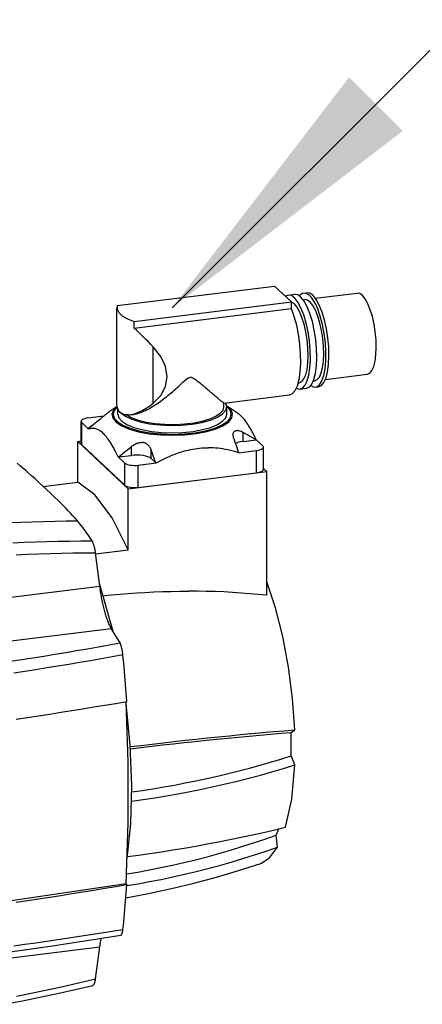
# Model space of a CAD drawing. Extents: x 0 to 1588, y 0 to 1123.
# Tile 13 of 24: x 999 to 1017, y 244 to 287. Entities that reach past the tile are written whole.
import ezdxf

# ---------------------------------------------------------------- set-up
doc = ezdxf.new("R2010")
doc.units = 0
doc.header["$LTSCALE"] = 18.9
doc.header["$MEASUREMENT"] = 0
doc.layers.add('11000_LEFT', color=7, linetype='CONTINUOUS')
doc.layers.add('11100_LEFT_DIM', color=7, linetype='CONTINUOUS')

msp = doc.modelspace()

# ---------------------------------------------------------------- linework, layer by layer
at = {"layer": '11000_LEFT', "color": 7, "linetype": 'CONTINUOUS', "lineweight": 25}
for p, q in [((1003.629145, 274.55507), (1010.589382, 275.421805)), ((1011.338437, 274.717957), (1010.589382, 275.421805)), ((1011.197613, 275.022667), (1011.482245, 275.058112)), ((1011.887302, 275.108552), (1012.018669, 275.124912)), ((1012.391484, 274.882534), (1014.243562, 275.113167)), ((1004.3782, 273.851221), (1011.338437, 274.717957)), ((1011.338455, 274.423768), (1011.338437, 274.717957)), ((1011.855059, 274.815736), (1011.922705, 274.824158)), ((1003.613221, 270.261296), (1003.612968, 274.458995)), ((1004.378218, 273.557032), (1011.338455, 274.423768)), ((1004.378218, 273.557032), (1004.3782, 273.851221)), ((1004.474484, 273.465249), (1004.378218, 273.557032)), ((1004.575141, 273.368821), (1004.474484, 273.465249)), ((1004.679564, 273.268183), (1004.575141, 273.368821)), ((1004.786784, 273.164083), (1004.679564, 273.268183)), ((1004.895778, 273.05728), (1004.786784, 273.164083)), ((1005.00548, 272.948547), (1004.895778, 273.05728)), ((1005.11484, 272.838607), (1005.00548, 272.948547)), ((1005.222733, 272.728204), (1005.11484, 272.838607)), ((1005.222878, 270.238528), (1005.222733, 272.728204)), ((1012.838916, 271.28948), (1014.690877, 271.520099)), ((1006.37944, 271.022674), (1006.436766, 271.075872)), ((1006.436766, 271.075872), (1006.49253, 271.127678)), ((1006.49253, 271.127678), (1006.546848, 271.177782)), ((1006.546848, 271.177782), (1006.600294, 271.22615)), ((1006.600294, 271.22615), (1006.653659, 271.27244)), ((1006.653659, 271.27244), (1006.70808, 271.315732)), ((1006.70808, 271.315732), (1006.767656, 271.354544)), ((1006.767656, 271.354544), (1006.842523, 271.380431)), ((1006.914837, 271.373556), (1006.842523, 271.380431)), ((1006.971224, 271.350267), (1006.914837, 271.373556)), ((1007.021674, 271.321199), (1006.971224, 271.350267)), ((1007.070153, 271.288833), (1007.021674, 271.321199)), ((1007.117819, 271.254327), (1007.070153, 271.288833)), ((1007.165325, 271.218227), (1007.117819, 271.254327)), ((1007.213147, 271.180706), (1007.165325, 271.218227)), ((1007.261406, 271.14203), (1007.213147, 271.180706)), ((1007.309954, 271.10251), (1007.261406, 271.14203)), ((1007.358707, 271.062367), (1007.309954, 271.10251)), ((1007.407578, 271.021812), (1007.358707, 271.062367)), ((1011.637582, 271.139883), (1011.680335, 271.145207)), ((1012.302491, 271.222682), (1012.37002, 271.231092)), ((1005.871945, 270.577403), (1005.939659, 270.633269)), ((1005.939659, 270.633269), (1006.006256, 270.689377)), ((1006.006256, 270.689377), (1006.071627, 270.745554)), ((1006.071627, 270.745554), (1006.135822, 270.801729)), ((1006.135822, 270.801729), (1006.198779, 270.857728)), ((1006.198779, 270.857728), (1006.260413, 270.913358)), ((1006.260413, 270.913358), (1006.320646, 270.96842)), ((1006.320646, 270.96842), (1006.37944, 271.022674)), ((1007.456456, 270.981013), (1007.407578, 271.021812)), ((1007.505217, 270.940126), (1007.456456, 270.981013)), ((1007.553743, 270.899304), (1007.505217, 270.940126)), ((1007.601992, 270.858628), (1007.553743, 270.899304)), ((1007.649867, 270.818204), (1007.601992, 270.858628)), ((1007.69722, 270.778176), (1007.649867, 270.818204)), ((1007.743904, 270.738689), (1007.69722, 270.778176)), ((1007.789764, 270.699888), (1007.743904, 270.738689)), ((1007.834653, 270.661921), (1007.789764, 270.699888)), ((1007.878426, 270.62493), (1007.834653, 270.661921)), ((1007.920932, 270.58905), (1007.878426, 270.62493)), ((1008.348391, 270.241911), (1011.247571, 270.602936)), ((1011.715738, 270.860813), (1012.00037, 270.896257)), ((1012.405427, 270.946698), (1012.536795, 270.963057)), ((1003.616026, 270.183775), (1003.613228, 270.263511)), ((1003.624889, 270.108479), (1003.616026, 270.183775)), ((1005.067114, 270.122738), (1005.145458, 270.17938)), ((1005.145458, 270.17938), (1005.222878, 270.23853)), ((1005.235631, 270.116836), (1005.306989, 270.162166)), ((1005.306989, 270.162166), (1005.378529, 270.209323)), ((1005.378529, 270.209323), (1005.4501, 270.258159)), ((1005.4501, 270.258159), (1005.52155, 270.308519)), ((1005.52155, 270.308519), (1005.592738, 270.360255)), ((1005.592738, 270.360255), (1005.663513, 270.413206)), ((1005.663513, 270.413206), (1005.733733, 270.467177)), ((1005.733733, 270.467177), (1005.803257, 270.521973)), ((1005.803257, 270.521973), (1005.871945, 270.577403)), ((1007.962053, 270.55439), (1007.920932, 270.58905)), ((1008.001666, 270.521057), (1007.962053, 270.55439)), ((1008.039658, 270.489159), (1008.001666, 270.521057)), ((1008.075907, 270.458803), (1008.039658, 270.489159)), ((1008.110298, 270.430097), (1008.075907, 270.458803)), ((1008.142725, 270.403129), (1008.110298, 270.430097)), ((1008.173468, 270.377682), (1008.142725, 270.403129)), ((1008.202465, 270.353815), (1008.173468, 270.377682)), ((1008.229474, 270.33174), (1008.202465, 270.353815)), ((1008.254255, 270.311665), (1008.229474, 270.33174)), ((1008.276564, 270.293802), (1008.254255, 270.311665)), ((1008.296186, 270.278342), (1008.276564, 270.293802)), ((1008.312945, 270.265431), (1008.296186, 270.278342)), ((1008.326693, 270.2552), (1008.312945, 270.265431)), ((1008.33727, 270.247786), (1008.326693, 270.2552)), ((1008.344527, 270.243319), (1008.33727, 270.247786)), ((1008.348316, 270.24192), (1008.344527, 270.243319)), ((1008.348935, 270.080309), (1008.348928, 270.241977)), ((1003.075822, 269.705376), (1003.106995, 269.73027)), ((1003.106995, 269.73027), (1003.137453, 269.754562)), ((1003.137453, 269.754562), (1003.166851, 269.777934)), ((1003.166851, 269.777934), (1003.194863, 269.800082)), ((1003.194863, 269.800082), (1003.221208, 269.820757)), ((1003.221208, 269.820757), (1003.245608, 269.839705)), ((1003.245608, 269.839705), (1003.267818, 269.85671)), ((1003.267818, 269.85671), (1003.28767, 269.871642)), ((1003.28767, 269.871642), (1003.305088, 269.884436)), ((1003.305088, 269.884436), (1003.320358, 269.895301)), ((1003.320447, 269.895365), (1003.62501, 270.107775)), ((1003.640077, 270.038627), (1003.624889, 270.108479)), ((1003.661555, 269.974959), (1003.640077, 270.038627)), ((1003.648201, 269.751605), (1003.648187, 270.012062)), ((1003.689147, 269.91816), (1003.661555, 269.974959)), ((1003.722442, 269.868688), (1003.689147, 269.91816)), ((1003.760758, 269.826734), (1003.722442, 269.868688)), ((1003.804203, 269.791746), (1003.760758, 269.826734)), ((1003.853988, 269.762794), (1003.804203, 269.791746)), ((1003.909856, 269.740564), (1003.853988, 269.762794)), ((1003.971334, 269.725447), (1003.909856, 269.740564)), ((1004.037753, 269.717564), (1003.971334, 269.725447)), ((1004.108415, 269.716909), (1004.182414, 269.723143)), ((1004.180217, 269.722861), (1004.337976, 269.742506)), ((1004.182414, 269.723143), (1004.249662, 269.734021)), ((1004.249662, 269.734021), (1004.317995, 269.749485)), ((1004.317995, 269.749485), (1004.386601, 269.76895)), ((1004.339984, 269.742776), (1004.40218, 269.752489)), ((1004.386601, 269.76895), (1004.455609, 269.792153)), ((1004.40218, 269.752489), (1004.466463, 269.766145)), ((1004.455609, 269.792153), (1004.526985, 269.819639)), ((1004.466463, 269.766145), (1004.532588, 269.783562)), ((1004.526985, 269.819639), (1004.600533, 269.851363)), ((1004.532588, 269.783562), (1004.600277, 269.804542)), ((1004.600277, 269.804542), (1004.669257, 269.828887)), ((1004.600533, 269.851363), (1004.675912, 269.887241)), ((1004.669257, 269.828887), (1004.73925, 269.856394)), ((1004.675912, 269.887241), (1004.752763, 269.927149)), ((1004.73925, 269.856394), (1004.809971, 269.886845)), ((1004.752763, 269.927149), (1004.830702, 269.970877)), ((1004.809971, 269.886845), (1004.881116, 269.919953)), ((1004.830702, 269.970877), (1004.909334, 270.018207)), ((1004.881116, 269.919953), (1004.952382, 269.955426)), ((1004.909334, 270.018207), (1004.988265, 270.068911)), ((1004.952382, 269.955426), (1005.023459, 269.992961)), ((1004.988265, 270.068911), (1005.067114, 270.122738)), ((1005.023459, 269.992961), (1005.094042, 270.032263)), ((1005.094042, 270.032263), (1005.1646, 270.073486)), ((1005.1646, 270.073486), (1005.235631, 270.116836)), ((1008.994688, 269.759263), (1008.467419, 270.126903)), ((1008.47128, 269.751893), (1008.471262, 270.080318)), ((1009.03204, 269.73182), (1008.995211, 269.758901)), ((1009.068741, 269.702105), (1009.03204, 269.73182)), ((1002.025161, 268.448681), (1002.025101, 269.43395)), ((1002.053259, 268.394179), (1002.053202, 269.379447)), ((1002.341329, 269.108711), (1002.053202, 269.379447)), ((1002.331726, 269.583734), (1003.032814, 269.671037)), ((1002.545363, 269.280338), (1002.641679, 269.358851)), ((1002.641679, 269.358851), (1002.735521, 269.434656)), ((1002.735521, 269.434656), (1002.827013, 269.507857)), ((1002.827013, 269.507857), (1002.916282, 269.578563)), ((1002.916278, 269.578563), (1002.949232, 269.604585)), ((1002.949232, 269.604585), (1002.981458, 269.630141)), ((1002.981458, 269.630141), (1003.012872, 269.655138)), ((1003.012872, 269.655138), (1003.044315, 269.680215)), ((1003.044315, 269.680215), (1003.075822, 269.705376)), ((1004.108415, 269.716909), (1004.037753, 269.717564)), ((1009.105364, 269.669715), (1009.068741, 269.702105)), ((1009.141973, 269.634599), (1009.105364, 269.669715)), ((1009.178628, 269.5967), (1009.141973, 269.634599)), ((1009.21539, 269.555949), (1009.178628, 269.5967)), ((1009.252318, 269.512271), (1009.21539, 269.555949)), ((1009.289471, 269.465579), (1009.252318, 269.512271)), ((1009.326915, 269.415773), (1009.289471, 269.465579)), ((1009.364711, 269.362746), (1009.326915, 269.415773)), ((1009.402927, 269.306376), (1009.364711, 269.362746)), ((1009.441634, 269.246528), (1009.402927, 269.306376)), ((1002.344735, 269.11471), (1002.341328, 269.108711)), ((1002.341329, 269.108711), (1002.386221, 269.117491)), ((1002.344735, 269.11471), (1002.446427, 269.198999)), ((1002.386221, 269.117491), (1002.429962, 269.123406)), ((1002.429962, 269.123406), (1002.472654, 269.12654)), ((1002.446427, 269.198999), (1002.545363, 269.280338)), ((1002.472654, 269.12654), (1002.514393, 269.126965)), ((1002.555268, 269.124741), (1002.514393, 269.126965)), ((1002.595365, 269.11992), (1002.555268, 269.124741)), ((1002.634761, 269.112542), (1002.595365, 269.11992)), ((1002.673535, 269.102638), (1002.634761, 269.112542)), ((1002.711757, 269.09023), (1002.673535, 269.102638)), ((1002.749493, 269.075335), (1002.711757, 269.09023)), ((1002.786817, 269.057957), (1002.749493, 269.075335)), ((1002.823784, 269.038094), (1002.786817, 269.057957)), ((1002.860461, 269.015735), (1002.823784, 269.038094)), ((1002.896906, 268.990866), (1002.860461, 269.015735)), ((1002.933177, 268.963458), (1002.896906, 268.990866)), ((1002.969334, 268.933478), (1002.933177, 268.963458)), ((1003.005434, 268.900887), (1002.969334, 268.933478)), ((1003.041535, 268.865634), (1003.005434, 268.900887)), ((1003.077696, 268.827662), (1003.041535, 268.865634)), ((1008.758664, 268.838611), (1008.759627, 268.867005)), ((1008.759627, 268.867005), (1008.763005, 268.893837)), ((1008.763005, 268.893837), (1008.768885, 268.918765)), ((1008.768885, 268.918765), (1008.777272, 268.941506)), ((1008.777272, 268.941506), (1008.788134, 268.961778)), ((1008.788134, 268.961778), (1008.80138, 268.979377)), ((1008.80138, 268.979377), (1008.816807, 268.994197)), ((1008.816807, 268.994197), (1008.834366, 269.00624)), ((1008.834366, 269.00624), (1008.854326, 269.015694)), ((1008.854326, 269.015694), (1008.876571, 269.022426)), ((1008.876571, 269.022426), (1008.900943, 269.026315)), ((1008.900943, 269.026315), (1008.927191, 269.027396)), ((1008.955047, 269.025734), (1008.927191, 269.027396)), ((1008.984236, 269.02145), (1008.955047, 269.025734)), ((1009.014445, 269.014761), (1008.984236, 269.02145)), ((1009.045323, 269.005895), (1009.014445, 269.014761)), ((1009.076513, 268.995144), (1009.045323, 269.005895)), ((1009.107626, 268.98285), (1009.076513, 268.995144)), ((1009.138734, 268.969148), (1009.107626, 268.98285)), ((1009.170643, 268.953775), (1009.138734, 268.969148)), ((1009.203263, 268.936804), (1009.170643, 268.953775)), ((1009.203284, 268.54413), (1009.203263, 268.936807)), ((1009.292536, 268.888336), (1009.203263, 268.936807)), ((1009.384034, 268.837921), (1009.292536, 268.888336)), ((1009.480902, 269.183057), (1009.441634, 269.246528)), ((1009.520799, 269.115796), (1009.480902, 269.183057)), ((1009.561415, 269.044572), (1009.520799, 269.115796)), ((1009.602823, 268.96918), (1009.561415, 269.044572)), ((1009.645117, 268.889409), (1009.602823, 268.96918)), ((1009.688384, 268.805018), (1009.645117, 268.889409)), ((1001.878954, 268.546315), (1002.025154, 268.56452)), ((1001.879064, 266.743627), (1001.878954, 268.546315)), ((1004.110189, 266.449743), (1001.878954, 268.546315)), ((1003.113966, 268.786902), (1003.077696, 268.827662)), ((1003.150412, 268.743283), (1003.113966, 268.786902)), ((1003.187092, 268.696714), (1003.150412, 268.743283)), ((1003.224059, 268.647102), (1003.187092, 268.696714)), ((1003.261383, 268.594341), (1003.224059, 268.647102)), ((1003.299122, 268.538314), (1003.261383, 268.594341)), ((1003.337348, 268.478889), (1003.299122, 268.538314)), ((1003.376126, 268.415923), (1003.337348, 268.478889)), ((1003.415526, 268.349258), (1003.376126, 268.415923)), ((1004.388631, 268.410014), (1004.424863, 268.429005)), ((1004.424863, 268.429005), (1004.462375, 268.446354)), ((1004.462375, 268.446354), (1004.500879, 268.461712)), ((1004.500879, 268.461712), (1004.540061, 268.474754)), ((1004.540061, 268.474754), (1004.579614, 268.485223)), ((1004.579614, 268.485223), (1004.619245, 268.492905)), ((1004.619245, 268.492905), (1004.658609, 268.497668)), ((1004.658609, 268.497668), (1004.697358, 268.499381)), ((1004.735158, 268.498068), (1004.697358, 268.499381)), ((1004.771674, 268.493809), (1004.735158, 268.498068)), ((1004.807191, 268.486583), (1004.771674, 268.493809)), ((1004.841987, 268.476324), (1004.807191, 268.486583)), ((1004.875694, 268.463055), (1004.841987, 268.476324)), ((1004.907998, 268.44687), (1004.875694, 268.463055)), ((1004.938641, 268.427981), (1004.907998, 268.44687)), ((1004.967396, 268.406622), (1004.938641, 268.427981)), ((1008.760139, 268.807102), (1008.758664, 268.838611)), ((1008.764007, 268.774738), (1008.760139, 268.807102)), ((1008.769973, 268.742045), (1008.764007, 268.774738)), ((1008.777802, 268.709237), (1008.769973, 268.742045)), ((1008.787621, 268.6754), (1008.777802, 268.709237)), ((1008.799404, 268.640594), (1008.787621, 268.6754)), ((1008.831895, 268.550476), (1008.7994, 268.640594)), ((1008.865198, 268.457378), (1008.831895, 268.550476)), ((1008.899357, 268.361166), (1008.865198, 268.457378)), ((1009.203284, 268.54413), (1009.774852, 268.615307)), ((1009.477883, 268.785489), (1009.384034, 268.837921)), ((1009.57421, 268.730965), (1009.477883, 268.785489)), ((1009.67315, 268.674268), (1009.57421, 268.730965)), ((1009.774852, 268.615307), (1009.67315, 268.674268)), ((1009.732729, 268.715747), (1009.688384, 268.805018)), ((1009.778262, 268.621304), (1009.732729, 268.715747)), ((1009.774854, 268.615307), (1009.77826, 268.621305)), ((1010.066386, 268.350568), (1009.778262, 268.621304)), ((1003.957777, 266.604606), (1002.053259, 268.394179)), ((1003.455625, 268.278723), (1003.415526, 268.349258)), ((1003.496504, 268.204126), (1003.455625, 268.278723)), ((1003.53825, 268.125256), (1003.496504, 268.204126)), ((1003.580946, 268.041886), (1003.53825, 268.125256)), ((1003.624694, 267.953765), (1003.580946, 268.041886)), ((1003.784816, 267.940768), (1003.883554, 268.021948)), ((1003.883554, 268.021948), (1003.97982, 268.100422)), ((1003.97982, 268.100422), (1004.07374, 268.176295)), ((1004.07374, 268.176295), (1004.165438, 268.249664)), ((1004.165438, 268.249664), (1004.25502, 268.32062)), ((1004.255045, 267.927943), (1004.25502, 268.32062)), ((1004.255024, 268.320616), (1004.287526, 268.345253)), ((1004.287526, 268.345253), (1004.320537, 268.368343)), ((1004.320537, 268.368343), (1004.353953, 268.389783)), ((1004.353953, 268.389783), (1004.388631, 268.410014)), ((1004.994114, 268.383072), (1004.967396, 268.406622)), ((1005.018666, 268.357664), (1004.994114, 268.383072)), ((1005.040965, 268.330778), (1005.018666, 268.357664)), ((1005.060971, 268.30282), (1005.040965, 268.330778)), ((1005.078683, 268.274236), (1005.060971, 268.30282)), ((1005.094376, 268.244965), (1005.078683, 268.274236)), ((1005.108515, 268.21436), (1005.094376, 268.244965)), ((1005.121059, 268.182542), (1005.108515, 268.21436)), ((1005.121087, 267.789866), (1005.121062, 268.182544)), ((1005.153671, 268.092104), (1005.121062, 268.182544)), ((1005.187052, 267.998796), (1005.153671, 268.092104)), ((1005.221239, 267.902499), (1005.187052, 267.998796)), ((1006.152919, 267.973209), (1006.259456, 268.013005)), ((1006.259456, 268.013005), (1006.36448, 268.049592)), ((1006.36448, 268.049592), (1006.468169, 268.08307)), ((1006.468169, 268.08307), (1006.570714, 268.113532)), ((1006.570714, 268.113532), (1006.672289, 268.141055)), ((1006.672289, 268.141055), (1006.773063, 268.165709)), ((1006.773063, 268.165709), (1006.873201, 268.187555)), ((1006.873201, 268.187555), (1006.972863, 268.206641)), ((1006.972863, 268.206641), (1007.072212, 268.22301)), ((1007.072212, 268.22301), (1007.171401, 268.236692)), ((1007.171401, 268.236692), (1007.270593, 268.247714)), ((1007.270593, 268.247714), (1007.369942, 268.256088)), ((1007.369942, 268.256088), (1007.469604, 268.261823)), ((1007.469604, 268.261823), (1007.569742, 268.264918)), ((1007.569742, 268.264918), (1007.670516, 268.26536)), ((1007.772094, 268.263135), (1007.670516, 268.26536)), ((1007.874639, 268.258214), (1007.772094, 268.263135)), ((1007.978336, 268.250562), (1007.874639, 268.258214)), ((1008.083359, 268.24013), (1007.978336, 268.250562)), ((1008.1899, 268.226866), (1008.083359, 268.24013)), ((1008.298155, 268.210703), (1008.1899, 268.226866)), ((1008.40833, 268.191565), (1008.298155, 268.210703)), ((1008.520648, 268.169364), (1008.40833, 268.191565)), ((1008.635342, 268.143999), (1008.520648, 268.169364)), ((1008.752652, 268.115356), (1008.635342, 268.143999)), ((1008.872845, 268.083305), (1008.752652, 268.115356)), ((1008.996203, 268.047699), (1008.872845, 268.083305)), ((1008.934419, 268.261707), (1008.899357, 268.361166)), ((1008.970431, 268.158853), (1008.934419, 268.261707)), ((1009.007448, 268.052449), (1008.970431, 268.158853)), ((1008.996202, 268.047699), (1009.007449, 268.052448)), ((1008.996203, 268.047699), (1009.787865, 268.146283)), ((1009.787922, 267.161013), (1009.787865, 268.146283)), ((1010.094547, 267.310797), (1010.094486, 268.296066)), ((999.324163, 267.469973), (999.194722, 267.579509)), ((1003.669593, 267.860613), (1003.624694, 267.953765)), ((1003.669592, 267.860612), (1003.683472, 267.856767)), ((1003.957717, 267.589875), (1003.669593, 267.860613)), ((1003.683473, 267.856768), (1003.784816, 267.940768)), ((1003.683473, 267.856768), (1004.255045, 267.927943)), ((1003.957777, 266.604606), (1003.957717, 267.589875)), ((1004.55499, 267.49465), (1005.346648, 267.593233)), ((1005.32911, 267.594397), (1005.121087, 267.789866)), ((1005.25628, 267.80309), (1005.221239, 267.902499)), ((1005.292221, 267.700437), (1005.25628, 267.80309)), ((1005.32911, 267.594397), (1005.292221, 267.700437)), ((1005.32911, 267.594397), (1005.346649, 267.593233)), ((1005.346648, 267.593233), (1005.470002, 267.65956)), ((1005.470002, 267.65956), (1005.590189, 267.721546)), ((1005.590189, 267.721546), (1005.707495, 267.779405)), ((1005.707495, 267.779405), (1005.822182, 267.833333)), ((1005.822182, 267.833333), (1005.934496, 267.883507)), ((1005.934496, 267.883507), (1006.044668, 267.930085)), ((1006.044668, 267.930085), (1006.152919, 267.973209)), ((999.451869, 267.360827), (999.324163, 267.469973)), ((999.577765, 267.252156), (999.451869, 267.360827)), ((999.704607, 267.141553), (999.577765, 267.252156)), ((999.836942, 267.024937), (999.704607, 267.141553)), ((1004.110189, 266.449743), (1010.240751, 267.213162)), ((1004.555047, 266.509382), (1004.55499, 267.49465)), ((1004.555047, 266.509382), (1009.787922, 267.161013)), ((1010.240751, 267.213162), (1010.094543, 267.350545)), ((1010.241078, 261.736175), (1010.240751, 267.213162)), ((999.979053, 266.898256), (999.836942, 267.024937)), ((1000.134917, 266.757549), (999.979053, 266.898256)), ((1000.308461, 266.598592), (1000.134917, 266.757549)), ((1000.356621, 266.554041), (1001.879064, 266.743627)), ((1000.502846, 266.41757), (1000.308461, 266.598592)), ((1000.691966, 266.238264), (1000.502846, 266.41757)), ((1000.855626, 266.080435), (1000.691966, 266.238264)), ((1004.110349, 263.754888), (1004.110189, 266.449743)), ((1000.998691, 265.940331), (1000.855626, 266.080435)), ((1001.126098, 265.813817), (1000.998691, 265.940331)), ((1001.242231, 265.697006), (1001.126098, 265.813817)), ((1001.351325, 265.585924), (1001.242231, 265.697006)), ((1001.457461, 265.476556), (1001.351325, 265.585924)), ((1001.562953, 265.366538), (1001.457461, 265.476556)), ((1001.667631, 265.256016), (1001.562953, 265.366538)), ((998.851044, 264.952339), (999.355393, 264.973933)), ((999.355393, 264.973933), (999.859454, 264.992446)), ((999.859454, 264.992446), (1000.363209, 265.007879)), ((1000.363209, 265.007879), (1000.86664, 265.020231)), ((1000.86664, 265.020231), (1001.369727, 265.0295)), ((1001.369727, 265.0295), (1001.872455, 265.035688)), ((1001.770958, 265.14556), (1001.667631, 265.256016)), ((1001.872455, 265.035688), (1001.770958, 265.14556)), ((1001.932663, 264.961986), (1001.872455, 265.035688)), ((1001.992463, 264.886836), (1001.932663, 264.961986)), ((1002.051851, 264.81025), (1001.992463, 264.886836)), ((1002.110822, 264.732247), (1002.051851, 264.81025)), ((1002.169374, 264.652845), (1002.110822, 264.732247)), ((1002.227507, 264.572068), (1002.169374, 264.652845)), ((1002.285209, 264.489938), (1002.227507, 264.572068)), ((999.011867, 264.058108), (999.512469, 264.080603)), ((999.512469, 264.080603), (1000.012893, 264.099897)), ((1000.012893, 264.099897), (1000.513117, 264.115987)), ((1000.513117, 264.115987), (1001.013125, 264.128875)), ((1001.013125, 264.128875), (1001.512895, 264.138558)), ((1001.512895, 264.138558), (1002.012412, 264.145036)), ((1002.012412, 264.145036), (1002.511655, 264.148309)), ((1002.342477, 264.406479), (1002.285209, 264.489938)), ((1002.399308, 264.321709), (1002.342477, 264.406479)), ((1002.455702, 264.235647), (1002.399308, 264.321709)), ((1002.511655, 264.148309), (1002.455702, 264.235647)), ((1002.521152, 264.132415), (1002.511655, 264.148309)), ((1002.530701, 264.114625), (1002.521152, 264.132415)), ((1002.540318, 264.09494), (1002.530701, 264.114625)), ((1002.549967, 264.07344), (1002.540318, 264.09494)), ((1002.559588, 264.050263), (1002.549967, 264.07344)), ((1002.166665, 263.618274), (1002.666847, 263.621218)), ((1002.569123, 264.025532), (1002.559588, 264.050263)), ((1002.578537, 263.999343), (1002.569123, 264.025532)), ((1002.587803, 263.971793), (1002.578537, 263.999343)), ((1002.596868, 263.942998), (1002.587803, 263.971793)), ((1002.605696, 263.913086), (1002.596868, 263.942998)), ((1002.614236, 263.882199), (1002.605696, 263.913086)), ((1002.622438, 263.850507), (1002.614236, 263.882199)), ((1002.63026, 263.818178), (1002.622438, 263.850507)), ((1002.637658, 263.785379), (1002.63026, 263.818178)), ((1002.644587, 263.752285), (1002.637658, 263.785379)), ((1002.651005, 263.719133), (1002.644587, 263.752285)), ((1002.65686, 263.686185), (1002.651005, 263.719133)), ((1002.66214, 263.653568), (1002.65686, 263.686185)), ((1002.666847, 263.621218), (1002.66214, 263.653568)), ((1002.856657, 262.141297), (1002.666846, 263.621218)), ((1002.673055, 263.575906), (1004.110349, 263.754888)), ((999.160912, 263.532821), (999.662431, 263.555132)), ((999.662431, 263.555132), (1000.163743, 263.574216)), ((1000.163743, 263.574216), (1000.664821, 263.590072)), ((1000.664821, 263.590072), (1001.165661, 263.602702)), ((1001.165661, 263.602702), (1001.666273, 263.612103)), ((1001.666273, 263.612103), (1002.166665, 263.618274)), ((993.19935, 260.938705), (1002.856656, 262.141297)), ((1003.447754, 260.13598), (1002.841788, 262.264051)), ((1002.864414, 262.078587), (1002.856656, 262.141297)), ((1002.872797, 262.015285), (1002.864414, 262.078587)), ((1002.881796, 261.951466), (1002.872797, 262.015285)), ((1002.891402, 261.887207), (1002.881796, 261.951466)), ((1002.901595, 261.822636), (1002.891402, 261.887207)), ((1004.867848, 261.86597), (1005.249955, 261.884813)), ((1005.249955, 261.884813), (1005.633833, 261.899553)), ((1005.633833, 261.899553), (1006.019102, 261.910123)), ((1006.019102, 261.910123), (1006.405376, 261.916459)), ((1006.405376, 261.916459), (1006.79228, 261.918496)), ((1007.179436, 261.91617), (1006.79228, 261.918496)), ((1007.566457, 261.909414), (1007.179436, 261.91617)), ((1007.952973, 261.898166), (1007.566457, 261.909414)), ((1008.338621, 261.882394), (1007.952973, 261.898166)), ((1008.72304, 261.862112), (1008.338621, 261.882394)), ((1002.912346, 261.757936), (1002.901595, 261.822636)), ((1002.923627, 261.693294), (1002.912346, 261.757936)), ((1002.935402, 261.628884), (1002.923627, 261.693294)), ((1002.947643, 261.56483), (1002.935402, 261.628884)), ((1002.960329, 261.501239), (1002.947643, 261.56483)), ((1002.973426, 261.438223), (1002.960329, 261.501239)), ((1003.018379, 261.716939), (1003.19822, 261.735588)), ((1003.19822, 261.735588), (1003.378988, 261.753433)), ((1003.378988, 261.753433), (1003.560645, 261.770457)), ((1003.560645, 261.770457), (1003.743138, 261.786643)), ((1003.743138, 261.786643), (1003.926427, 261.801972)), ((1003.926427, 261.801972), (1004.110466, 261.816492)), ((1004.110462, 261.816428), (1004.487888, 261.843126)), ((1004.487888, 261.843126), (1004.867848, 261.86597)), ((1009.105862, 261.837333), (1008.72304, 261.862112)), ((1009.486722, 261.808072), (1009.105862, 261.837333)), ((1009.865249, 261.774344), (1009.486722, 261.808072)), ((1010.241078, 261.736164), (1009.865249, 261.774344)), ((1002.986922, 261.375849), (1002.973426, 261.438223)), ((1003.000802, 261.31414), (1002.986922, 261.375849)), ((1003.015066, 261.253119), (1003.000802, 261.31414)), ((1003.029703, 261.192823), (1003.015066, 261.253119)), ((1003.044688, 261.13334), (1003.029703, 261.192823)), ((1003.059997, 261.07477), (1003.044688, 261.13334)), ((1003.075609, 261.017216), (1003.059997, 261.07477)), ((1003.091493, 260.960779), (1003.075609, 261.017216)), ((1003.10762, 260.905559), (1003.091493, 260.960779)), ((1003.123964, 260.851659), (1003.10762, 260.905559)), ((1003.140489, 260.799164), (1003.123964, 260.851659)), ((1003.157195, 260.74811), (1003.140489, 260.799164)), ((1003.174072, 260.698521), (1003.157195, 260.74811)), ((1003.191116, 260.65042), (1003.174072, 260.698521)), ((1003.208306, 260.603869), (1003.191116, 260.65042)), ((1003.22562, 260.558971), (1003.208306, 260.603869)), ((993.7065, 259.06901), (1003.36381, 260.271602)), ((1003.24302, 260.515829), (1003.22562, 260.558971)), ((1003.260473, 260.474546), (1003.24302, 260.515829)), ((1003.277933, 260.435234), (1003.260473, 260.474546)), ((1003.29535, 260.398008), (1003.277933, 260.435234)), ((1003.312678, 260.362979), (1003.29535, 260.398008)), ((1003.329875, 260.330216), (1003.312678, 260.362979)), ((1003.346926, 260.299748), (1003.329875, 260.330216)), ((1003.36381, 260.271602), (1003.346926, 260.299748)), ((1003.749684, 259.62917), (1003.36381, 260.271602)), ((1001.34793, 259.208529), (1001.831189, 259.29008)), ((1001.831189, 259.29008), (1002.312983, 259.372918)), ((1002.312983, 259.372918), (1002.793326, 259.457045)), ((1002.793326, 259.457045), (1003.272223, 259.542461)), ((1003.272223, 259.542461), (1003.749683, 259.62917)), ((1003.757824, 259.614155), (1003.749683, 259.62917)), ((1003.765998, 259.597181), (1003.757824, 259.614155)), ((1003.774222, 259.578215), (1003.765998, 259.597181)), ((1003.782463, 259.557331), (1003.774222, 259.578215)), ((1003.790654, 259.534677), (1003.782463, 259.557331)), ((1003.798742, 259.510397), (1003.790654, 259.534677)), ((1003.806678, 259.484632), (1003.798742, 259.510397)), ((1003.814421, 259.457524), (1003.806678, 259.484632)), ((1003.821937, 259.429227), (1003.814421, 259.457524)), ((1003.829179, 259.399902), (1003.821937, 259.429227)), ((1003.836112, 259.369705), (1003.829179, 259.399902)), ((1003.84271, 259.338784), (1003.836112, 259.369705)), ((1003.848943, 259.307278), (1003.84271, 259.338784)), ((1003.854788, 259.275303), (1003.848943, 259.307278)), ((1003.860224, 259.242978), (1003.854788, 259.275303)), ((998.910247, 258.820158), (999.400556, 258.895233)), ((999.400556, 258.895233), (999.889499, 258.971612)), ((999.889499, 258.971612), (1000.377064, 259.04929)), ((1000.377064, 259.04929), (1000.863213, 259.128264)), ((1000.863213, 259.128264), (1001.34793, 259.208529)), ((1001.961852, 258.775015), (1002.442917, 258.857727)), ((1002.442917, 258.857727), (1002.922529, 258.941725)), ((1002.922529, 258.941725), (1003.400672, 259.027007)), ((1003.400672, 259.027007), (1003.877325, 259.11357)), ((1003.865219, 259.210486), (1003.860224, 259.242978)), ((1003.869745, 259.178038), (1003.865219, 259.210486)), ((1003.87378, 259.145742), (1003.869745, 259.178038)), ((1003.877325, 259.11357), (1003.87378, 259.145742)), ((1003.896271, 258.925466), (1003.877325, 259.11357)), ((1003.914499, 258.737157), (1003.896271, 258.925466)), ((999.535336, 258.380841), (1000.023402, 258.457081)), ((1000.023402, 258.457081), (1000.510106, 258.534621)), ((1000.510106, 258.534621), (1000.995427, 258.613459)), ((1000.995427, 258.613459), (1001.479347, 258.693591)), ((1001.479347, 258.693591), (1001.961852, 258.775015)), ((1003.931998, 258.548654), (1003.914499, 258.737157)), ((1003.948765, 258.35997), (1003.931998, 258.548654)), ((999.045927, 258.305904), (999.535336, 258.380841)), ((1003.964792, 258.171122), (1003.948765, 258.35997)), ((1003.980069, 257.982138), (1003.964792, 258.171122)), ((1003.994589, 257.793047), (1003.980069, 257.982138)), ((1004.008344, 257.603875), (1003.994589, 257.793047)), ((1004.021324, 257.414641), (1004.008344, 257.603875)), ((1004.033526, 257.22536), (1004.021324, 257.414641)), ((1004.044942, 257.036043), (1004.033526, 257.22536)), ((1001.618497, 256.635492), (1002.106531, 256.713561)), ((1002.106531, 256.713561), (1002.593182, 256.792649)), ((1002.593182, 256.792649), (1003.07846, 256.872758)), ((1003.07846, 256.872758), (1003.562377, 256.953889)), ((1003.562377, 256.953889), (1004.044942, 257.036043)), ((1004.040061, 256.584471), (1004.019977, 257.03178)), ((999.157566, 256.26041), (999.652455, 256.33338)), ((999.652455, 256.33338), (1000.146024, 256.407379)), ((1000.146024, 256.407379), (1000.638242, 256.4824)), ((1000.638242, 256.4824), (1001.12907, 256.558438)), ((1001.12907, 256.558438), (1001.618497, 256.635492)), ((1004.057688, 256.138316), (1004.040061, 256.584471)), ((1004.072897, 255.693074), (1004.057688, 256.138316)), ((1011.010171, 255.744478), (1011.480972, 255.783471)), ((1011.325695, 255.668372), (1011.480972, 255.783471)), ((1004.085725, 255.248238), (1004.072897, 255.693074)), ((1006.635534, 255.318509), (1007.126469, 255.37165)), ((1007.126469, 255.37165), (1007.617681, 255.423534)), ((1007.556434, 255.321201), (1008.036643, 255.370176)), ((1007.617681, 255.423534), (1008.108516, 255.474071)), ((1008.036643, 255.370176), (1008.515514, 255.417699)), ((1008.108516, 255.474071), (1008.598317, 255.523169)), ((1008.515514, 255.417699), (1008.992416, 255.463694)), ((1008.598317, 255.523169), (1009.086454, 255.570746)), ((1008.992416, 255.463694), (1009.466705, 255.508087)), ((1009.086454, 255.570746), (1009.572308, 255.616733)), ((1009.466705, 255.508087), (1009.93777, 255.550807)), ((1009.572308, 255.616733), (1010.055258, 255.661056)), ((1009.93777, 255.550807), (1010.405026, 255.591799)), ((1010.055258, 255.661056), (1010.534737, 255.703656)), ((1010.405026, 255.591799), (1010.867864, 255.631004)), ((1010.534737, 255.703656), (1011.010171, 255.744478)), ((1010.867864, 255.631004), (1011.325692, 255.668371)), ((1011.325756, 254.634525), (1011.325694, 255.668373)), ((1004.096188, 254.803487), (1004.085725, 255.248238)), ((1004.208538, 255.037625), (1004.687947, 255.095445)), ((1004.214433, 254.945861), (1004.684925, 255.00221)), ((1004.684925, 255.00221), (1005.158912, 255.057845)), ((1004.687947, 255.095445), (1005.171049, 255.152564)), ((1005.158912, 255.057845), (1005.635668, 255.112641)), ((1005.171049, 255.152564), (1005.657142, 255.208856)), ((1005.635668, 255.112641), (1006.114497, 255.166484)), ((1005.657142, 255.208856), (1006.145531, 255.264208)), ((1006.114497, 255.166484), (1006.594691, 255.21926)), ((1006.145531, 255.264208), (1006.635534, 255.318509)), ((1006.594691, 255.21926), (1007.075561, 255.270865)), ((1007.075561, 255.270865), (1007.556434, 255.321201)), ((1004.104305, 254.358458), (1004.096188, 254.803487)), ((1010.412628, 254.352616), (1010.871661, 254.491219)), ((1010.871661, 254.491219), (1011.325755, 254.634529)), ((1011.481064, 254.227586), (1011.325755, 254.634525)), ((1004.110078, 253.912828), (1004.104305, 254.358458)), ((1009.011754, 253.966625), (1009.482093, 254.090169)), ((1009.482093, 254.090169), (1009.949243, 254.218881)), ((1009.949243, 254.218881), (1010.412628, 254.352616)), ((1010.474802, 253.92317), (1010.980527, 254.072547)), ((1010.980527, 254.072547), (1011.481064, 254.227587)), ((1004.113509, 253.466623), (1004.110078, 253.912828)), ((1007.110698, 253.526079), (1007.587657, 253.628006)), ((1007.587657, 253.628006), (1008.063912, 253.735449)), ((1008.063912, 253.735449), (1008.538819, 253.848353)), ((1008.538819, 253.848353), (1009.011754, 253.966625)), ((1008.933438, 253.510837), (1009.450561, 253.642159)), ((1009.450561, 253.642159), (1009.964584, 253.779647)), ((1009.964584, 253.779647), (1010.474802, 253.92317)), ((1004.114597, 253.019933), (1004.113509, 253.466623)), ((1004.738581, 253.099947), (1005.209062, 253.174064)), ((1005.209062, 253.174064), (1005.682203, 253.253711)), ((1005.682203, 253.253711), (1006.15731, 253.338916)), ((1006.15731, 253.338916), (1006.633696, 253.429705)), ((1006.633696, 253.429705), (1007.110698, 253.526079)), ((1007.370905, 253.154995), (1007.892849, 253.267166)), ((1007.892849, 253.267166), (1008.413951, 253.385801)), ((1008.413951, 253.385801), (1008.933438, 253.510837)), ((1004.113335, 252.572836), (1004.114597, 253.019933)), ((1004.271453, 253.031304), (1004.738581, 253.099947)), ((1004.776324, 252.691936), (1005.290521, 252.771556)), ((1005.290521, 252.771556), (1005.8079, 252.857636)), ((1005.8079, 252.857636), (1006.327636, 252.950218)), ((1006.327636, 252.950218), (1006.848908, 253.049334)), ((1006.848908, 253.049334), (1007.370905, 253.154995)), ((1004.109726, 252.125424), (1004.113335, 252.572836)), ((1004.266152, 252.618691), (1004.776324, 252.691936)), ((1004.103775, 251.677801), (1004.109726, 252.125424)), ((1004.095484, 251.22998), (1004.103775, 251.677801)), ((1010.593815, 251.354656), (1011.076807, 251.469538)), ((1004.084843, 250.781592), (1004.095484, 251.22998)), ((1008.615141, 250.926155), (1009.115536, 251.028372)), ((1009.115536, 251.028372), (1009.612543, 251.133936)), ((1009.612543, 251.133936), (1010.105512, 251.242743)), ((1010.105512, 251.242743), (1010.593815, 251.354656)), ((1010.159264, 250.946406), (1010.659588, 251.123844)), ((1010.659588, 251.12384), (1010.784738, 251.399564)), ((1010.720518, 250.595245), (1010.659588, 251.12384)), ((1004.071841, 250.332263), (1004.084843, 250.781592)), ((1006.086727, 250.468506), (1006.593536, 250.552667)), ((1006.593536, 250.552667), (1007.100516, 250.640575)), ((1007.100516, 250.640575), (1007.606926, 250.732169)), ((1007.606926, 250.732169), (1008.11204, 250.827387)), ((1008.11204, 250.827387), (1008.615141, 250.926155)), ((1008.636184, 250.45675), (1009.146847, 250.612644)), ((1009.146847, 250.612644), (1009.65478, 250.775932)), ((1009.65478, 250.775932), (1010.159264, 250.946406)), ((1010.213645, 250.418574), (1010.720518, 250.595245)), ((1004.05645, 249.88164), (1004.071841, 250.332263)), ((1004.076349, 250.169872), (1004.574861, 250.238801)), ((1004.574861, 250.238801), (1005.076617, 250.311553)), ((1005.076617, 250.311553), (1005.580828, 250.388128)), ((1005.580828, 250.388128), (1006.086727, 250.468506)), ((1007.09487, 250.035033), (1007.609465, 250.167821)), ((1007.609465, 250.167821), (1008.123481, 250.308434)), ((1008.123481, 250.308434), (1008.636184, 250.45675)), ((1009.189738, 250.086608), (1009.703164, 250.24896)), ((1009.703164, 250.24896), (1010.213645, 250.418574)), ((1004.038635, 249.429172), (1004.05645, 249.88164)), ((1005.045808, 249.583406), (1005.555152, 249.684341)), ((1005.555152, 249.684341), (1006.066949, 249.793261)), ((1006.066949, 249.793261), (1006.580445, 249.910167)), ((1006.580445, 249.910167), (1007.09487, 250.035033)), ((1007.638362, 249.644819), (1008.156669, 249.78441)), ((1008.156669, 249.78441), (1008.674023, 249.931713)), ((1008.674023, 249.931713), (1009.189738, 250.086608)), ((1008.99701, 249.554005), (1009.973667, 249.867907)), ((1004.018359, 248.974658), (1004.038635, 249.429172)), ((1004.037608, 249.405244), (1004.539699, 249.490397)), ((1004.539699, 249.490397), (1005.045808, 249.583406)), ((1005.569582, 249.165185), (1006.084693, 249.273211)), ((1006.084693, 249.273211), (1006.601667, 249.389174)), ((1006.601667, 249.389174), (1007.119796, 249.513053)), ((1007.019988, 248.997724), (1008.012136, 249.263841)), ((1007.119796, 249.513053), (1007.638362, 249.644819)), ((1008.012136, 249.263841), (1008.99701, 249.554005)), ((994.60866, 247.586812), (1004.018359, 248.974658)), ((1003.078943, 248.771658), (1003.56286, 248.852789)), ((1003.56286, 248.852789), (1004.045426, 248.934943)), ((1004.045426, 248.934943), (1004.018358, 248.974658)), ((1004.034031, 248.749104), (1004.045426, 248.934943)), ((1004.042642, 248.888335), (1004.547826, 248.972814)), ((1004.547826, 248.972814), (1005.057049, 249.065074)), ((1005.057049, 249.065074), (1005.569582, 249.165185)), ((1006.0211, 248.755824), (1007.019988, 248.997724)), ((1000.146507, 248.306279), (1000.638725, 248.3813)), ((1000.638725, 248.3813), (1001.129557, 248.457338)), ((1001.129557, 248.457338), (1001.618984, 248.534391)), ((1001.618984, 248.534391), (1002.107018, 248.612461)), ((1002.107018, 248.612461), (1002.593665, 248.691549)), ((1002.593665, 248.691549), (1003.078943, 248.771658)), ((1003.995161, 248.19807), (1004.008895, 248.380662)), ((1004.00631, 248.34544), (1005.01627, 248.538331)), ((1004.008895, 248.380662), (1004.021854, 248.564342)), ((1004.021854, 248.564342), (1004.034031, 248.749104)), ((1005.01627, 248.538331), (1006.0211, 248.755824)), ((999.15805, 248.159309), (999.652938, 248.23228)), ((999.652938, 248.23228), (1000.146507, 248.306279)), ((1003.965411, 247.836198), (1003.980666, 248.016576)), ((1003.980666, 248.016576), (1003.995161, 248.19807)), ((1003.932659, 247.478867), (1003.949405, 247.656955)), ((1003.949405, 247.656955), (1003.965411, 247.836198)), ((1003.87805, 246.951588), (1003.896975, 247.12618)), ((1003.896975, 247.12618), (1003.915181, 247.30194)), ((1003.915181, 247.30194), (1003.932659, 247.478867)), ((1001.480072, 246.577731), (1001.962577, 246.651048)), ((1001.962577, 246.651048), (1002.443643, 246.725095)), ((1002.443643, 246.725095), (1002.923257, 246.799868)), ((1002.923257, 246.799868), (1003.401397, 246.875367)), ((1003.032654, 246.579358), (1003.784631, 246.699578)), ((1003.401397, 246.875367), (1003.87805, 246.951588)), ((1003.784152, 246.699511), (1003.792848, 246.702116)), ((1003.792848, 246.702116), (1003.801416, 246.707408)), ((1003.801416, 246.707408), (1003.809803, 246.715342)), ((1003.809803, 246.715342), (1003.817959, 246.725857)), ((1003.817959, 246.725857), (1003.825837, 246.738871)), ((1003.825837, 246.738871), (1003.833389, 246.754296)), ((1003.833389, 246.754296), (1003.840577, 246.772026)), ((1003.840577, 246.772026), (1003.847364, 246.791955)), ((1003.847364, 246.791955), (1003.853725, 246.813989)), ((1003.853725, 246.813989), (1003.859627, 246.838044)), ((1003.859627, 246.838044), (1003.865041, 246.863981)), ((1003.865041, 246.863981), (1003.869933, 246.891604)), ((1003.869933, 246.891604), (1003.874271, 246.920791)), ((1003.874271, 246.920791), (1003.87805, 246.951588)), ((999.046652, 246.222199), (999.536058, 246.291822)), ((999.536058, 246.291822), (1000.024124, 246.36219)), ((1000.024124, 246.36219), (1000.510828, 246.4333)), ((1000.1236, 246.136606), (1000.755353, 246.229799)), ((1000.510828, 246.4333), (1000.996152, 246.505148)), ((1000.755353, 246.229799), (1001.517929, 246.344457)), ((1000.996152, 246.505148), (1001.480072, 246.577731)), ((1001.517929, 246.344457), (1002.277056, 246.460981)), ((1002.277056, 246.460981), (1003.032654, 246.579358)), ((1002.857613, 246.185769), (1002.866355, 246.252515)), ((1002.866355, 246.252515), (1002.87588, 246.3178)), ((1002.87588, 246.3178), (1002.886179, 246.381521)), ((1002.886179, 246.381521), (1002.89724, 246.443558)), ((1002.89724, 246.443558), (1002.909026, 246.503723)), ((1002.909026, 246.503723), (1002.921491, 246.561801)), ((993.200303, 244.983177), (1002.857613, 246.185769)), ((998.888357, 245.959016), (999.507029, 246.047203)), ((999.507029, 246.047203), (1000.1236, 246.136606)), ((1002.667974, 244.757153), (1002.857612, 246.185769)), ((1001.166809, 244.412837), (1001.667414, 244.524644)), ((1001.667414, 244.524644), (1002.167799, 244.639415)), ((1001.76917, 244.293328), (1002.548566, 244.474858)), ((1002.167799, 244.639415), (1002.667974, 244.757153)), ((1002.548616, 244.474878), (1002.558418, 244.478444)), ((1002.558418, 244.478444), (1002.568142, 244.484448)), ((1002.568142, 244.484448), (1002.577748, 244.492861)), ((1002.577748, 244.492861), (1002.587205, 244.503651)), ((1002.587205, 244.503651), (1002.596467, 244.516776)), ((1002.596467, 244.516776), (1002.605486, 244.53219)), ((1002.605486, 244.53219), (1002.614218, 244.54983)), ((1002.614218, 244.54983), (1002.622612, 244.569604)), ((1002.622612, 244.569604), (1002.630612, 244.591413)), ((1002.630612, 244.591413), (1002.638177, 244.615145)), ((1002.638177, 244.615145), (1002.645263, 244.640681)), ((1002.645263, 244.640681), (1002.651823, 244.667825)), ((1002.651823, 244.667825), (1002.657802, 244.696337)), ((1002.657802, 244.696337), (1002.663185, 244.726093)), ((1002.663185, 244.726093), (1002.667974, 244.757153)), ((999.162078, 243.995213), (999.663597, 244.095176)), ((999.663597, 244.095176), (1000.164902, 244.198104)), ((1000.164902, 244.198104), (1000.665973, 244.303991)), ((1000.208682, 243.951716), (1000.98918, 244.118943)), ((1000.665973, 244.303991), (1001.166809, 244.412837)), ((1000.98918, 244.118943), (1001.76917, 244.293328)), ((998.629201, 243.6355), (999.42775, 243.791662)), ((999.42775, 243.791662), (1000.208682, 243.951716))]:
    msp.add_line(p, q, dxfattribs=at)
for points in [[(1011.552074, 270.89914), (1011.690351, 270.859161), (1011.819453, 270.900947), (1011.934313, 271.022856), (1012.03042, 271.220102), (1012.104001, 271.484942), (1012.152168, 271.806976), (1012.173029, 272.173563), (1012.165765, 272.570309), (1012.130662, 272.981638), (1012.069097, 273.391401), (1011.983488, 273.783509), (1011.877196, 274.142569), (1011.754394, 274.454483), (1011.619903, 274.707005), (1011.479004, 274.890221), (1011.337228, 274.996938), (1011.200142, 275.022967), (1011.073128, 274.967284)], [(1012.00037, 270.896258), (1012.125861, 270.952447), (1012.236574, 271.086445), (1012.328253, 271.293105), (1012.397377, 271.564482), (1012.441288, 271.890149), (1012.4583, 272.25759), (1012.447758, 272.652685), (1012.410067, 273.060251), (1012.346676, 273.464624), (1012.260021, 273.850265), (1012.153433, 274.202354), (1012.031006, 274.507361), (1011.897447, 274.753563), (1011.757888, 274.9315), (1011.617691, 275.034334), (1011.482245, 275.058112)], [(1012.190798, 271.019211), (1012.330551, 270.950134), (1012.463126, 270.96202), (1012.583356, 271.054407), (1012.686556, 271.223694), (1012.768704, 271.463283), (1012.826597, 271.763837), (1012.857981, 272.113643), (1012.861632, 272.499069), (1012.837408, 272.905093), (1012.786252, 273.315893), (1012.710159, 273.715458), (1012.612094, 274.088218), (1012.495879, 274.419644), (1012.366042, 274.696821), (1012.227644, 274.908946), (1012.086078, 275.047753), (1011.946862, 275.107832), (1011.815421, 275.086841), (1011.696877, 274.985599)], [(1012.536795, 270.963057), (1012.662286, 271.019246), (1012.772998, 271.153245), (1012.864678, 271.359904), (1012.933801, 271.631282), (1012.977713, 271.956949), (1012.994724, 272.32439), (1012.984182, 272.719485), (1012.946491, 273.12705), (1012.8831, 273.531423), (1012.796446, 273.917064), (1012.689857, 274.269153), (1012.567431, 274.574159), (1012.433872, 274.820362), (1012.294312, 274.998299), (1012.154116, 275.101133), (1012.01867, 275.124911)], [(1014.690877, 271.5201), (1014.799217, 271.56861), (1014.894799, 271.684295), (1014.973949, 271.862711), (1015.033626, 272.097), (1015.071536, 272.378159), (1015.086222, 272.695384), (1015.077121, 273.036482), (1015.044581, 273.388347), (1014.989854, 273.737456), (1014.915042, 274.070393), (1014.82302, 274.374363), (1014.717326, 274.637685), (1014.60202, 274.85024), (1014.481533, 275.003859), (1014.360497, 275.092638), (1014.243562, 275.113167)], [(1003.629144, 274.55507), (1003.619063, 274.400003), (1003.692842, 274.246968), (1003.847947, 274.101224), (1004.079047, 273.96778), (1004.3782, 273.851221)], [(1011.680334, 271.145207), (1011.789841, 271.194663), (1011.886252, 271.312789), (1011.965778, 271.494942), (1012.025294, 271.733963), (1012.062459, 272.020457), (1012.075814, 272.343162), (1012.064833, 272.689396), (1012.029947, 273.045547), (1011.972529, 273.397619), (1011.894835, 273.731772), (1011.799918, 274.034872), (1011.691511, 274.295006), (1011.573872, 274.501948), (1011.451627, 274.647565), (1011.329581, 274.726133)], [(1012.37002, 271.231091), (1012.478361, 271.279601), (1012.573942, 271.395287), (1012.653093, 271.573702), (1012.712769, 271.807992), (1012.750679, 272.089151), (1012.765366, 272.406375), (1012.756264, 272.747474), (1012.723725, 273.099339), (1012.668998, 273.448448), (1012.594186, 273.781385), (1012.502164, 274.085355), (1012.396469, 274.348677), (1012.281163, 274.561232), (1012.160677, 274.714851), (1012.03964, 274.80363), (1011.922705, 274.824158)], [(1011.247571, 270.602935), (1011.380408, 270.660863), (1011.498327, 270.798309), (1011.597105, 271.01035), (1011.673202, 271.289389), (1011.723892, 271.625428), (1011.747358, 272.006429), (1011.742762, 272.418741), (1011.710266, 272.847593), (1011.651035, 273.27762), (1011.567191, 273.693415), (1011.461739, 274.080083), (1011.338456, 274.423769)], [(1005.222879, 270.238528), (1005.559854, 270.581366), (1005.76785, 270.976308), (1005.838146, 271.406796), (1005.767798, 271.854786), (1005.559752, 272.301497), (1005.222731, 272.728203)], [(1003.784587, 269.8066), (1003.989759, 269.656918), (1004.278102, 269.524242), (1004.63803, 269.413904), (1005.055083, 269.330337), (1005.512502, 269.276898), (1005.991909, 269.255735), (1006.47404, 269.267697), (1006.939524, 269.312306), (1007.369657, 269.387767), (1007.747157, 269.49105), (1008.056855, 269.618003), (1008.286308, 269.763527), (1008.426297, 269.921773), (1008.471195, 270.086384), (1008.419201, 270.250746)], [(1003.625157, 270.10678), (1003.455354, 269.933325), (1003.390015, 269.751781), (1003.431761, 269.569431), (1003.578917, 269.393589), (1003.825582, 269.231308), (1004.16186, 269.089097), (1004.574264, 268.97266), (1005.046252, 268.886668), (1005.558891, 268.83457), (1006.091621, 268.818456), (1006.623071, 268.838972), (1007.131926, 268.895294), (1007.597775, 268.985165), (1008.001932, 269.104979), (1008.328186, 269.24993), (1008.563451, 269.414205), (1008.698291, 269.591213), (1008.727296, 269.773856), (1008.649303, 269.954806), (1008.467441, 270.126807)], [(1003.630381, 270.078871), (1003.490769, 269.911205), (1003.449061, 269.737462), (1003.506846, 269.564263), (1003.661921, 269.39821), (1003.908378, 269.24563), (1004.236822, 269.112338), (1004.634738, 269.003414), (1005.086961, 268.923009), (1005.576257, 268.874188), (1006.083978, 268.85881), (1006.590775, 268.877462), (1007.077335, 268.929433), (1007.525114, 269.012743), (1007.917048, 269.124216), (1008.2382, 269.259605), (1008.476331, 269.413749), (1008.622366, 269.580774), (1008.670739, 269.754315), (1008.619608, 269.927759), (1008.47092, 270.094495)], [(1003.648201, 269.751605), (1003.694548, 269.590705), (1003.831788, 269.435994), (1004.054647, 269.293417), (1004.35456, 269.168454), (1004.720003, 269.065906), (1005.136931, 268.989715), (1005.589322, 268.942809), (1006.059791, 268.926989), (1006.530258, 268.942865), (1006.982643, 268.989826), (1007.399562, 269.066067), (1007.764992, 269.168658), (1008.064891, 269.293657), (1008.287732, 269.436261), (1008.424953, 269.590989), (1008.471281, 269.751894)], [(1004.029413, 269.718387), (1004.265816, 269.593707), (1004.566852, 269.486554), (1004.921676, 269.400789), (1005.317504, 269.339502), (1005.740073, 269.304901), (1006.174159, 269.298233), (1006.604121, 269.319738), (1007.01447, 269.368641), (1007.390419, 269.44318), (1007.718423, 269.54067), (1007.986666, 269.657597), (1008.185481, 269.789751), (1008.307706, 269.932367), (1008.348937, 270.08031)], [(1002.331727, 269.583733), (1002.249359, 269.570218), (1002.176281, 269.551466), (1002.115302, 269.5282), (1002.068764, 269.501312), (1002.038457, 269.471837), (1002.025545, 269.440907), (1002.030524, 269.409711), (1002.053202, 269.379447)], [(1002.02516, 268.448681), (1002.03224, 268.42101), (1002.05326, 268.394179)], [(1009.203283, 268.54413), (1009.072611, 268.522148), (1008.958741, 268.491101), (1008.866959, 268.452433)], [(1009.787865, 268.146283), (1009.870232, 268.159799), (1009.943309, 268.17855), (1010.004288, 268.201817), (1010.050825, 268.228704), (1010.081132, 268.258179), (1010.094044, 268.289109), (1010.089065, 268.320305), (1010.066386, 268.350568)], [(1003.957719, 267.589875), (1003.997225, 267.561707), (1004.052042, 267.536717), (1004.120062, 267.515865), (1004.198671, 267.499954), (1004.284848, 267.489593), (1004.375282, 267.485182), (1004.466498, 267.486889), (1004.55499, 267.49465)], [(1005.121087, 267.789866), (1005.063803, 267.83071), (1004.984319, 267.866945), (1004.885691, 267.89718), (1004.771708, 267.920252), (1004.646751, 267.935275), (1004.515621, 267.941672), (1004.383358, 267.939196), (1004.255045, 267.927943)], [(1009.787921, 267.161013), (1009.873182, 267.175135), (1009.948334, 267.19486), (1010.010273, 267.219376), (1010.056437, 267.247668), (1010.084921, 267.278567), (1010.094546, 267.310797)], [(1004.110349, 263.754889), (1003.396345, 265.170297), (1002.640634, 266.182549), (1001.879064, 266.743626)], [(1003.957777, 266.604606), (1003.997284, 266.576438), (1004.0521, 266.551448), (1004.12012, 266.530597), (1004.198729, 266.514685), (1004.284906, 266.504324), (1004.37534, 266.499913), (1004.466556, 266.50162), (1004.555047, 266.509381)], [(1011.480971, 255.783471), (1011.386043, 257.163813), (1011.207376, 258.55407), (1010.950909, 259.908034), (1010.625167, 261.180702), (1010.240975, 262.329774)], [(1004.064283, 250.08759), (1004.224284, 251.621888), (1004.271296, 253.314016), (1004.203783, 255.108699), (1004.023951, 256.947307)], [(1011.076808, 251.469536), (1011.345615, 252.721037), (1011.481064, 254.227587)], [(1009.973674, 249.86791), (1010.369778, 250.120802), (1010.720518, 250.595246)]]:
    msp.add_lwpolyline(points, dxfattribs=at)
at = {"layer": '11100_LEFT_DIM', "color": 7, "linetype": 'CONTINUOUS', "lineweight": 13}
msp.add_line((1006.059459, 274.459146), (1018.809165, 287.208851), dxfattribs=at)
msp.add_solid([(1013.887962, 284.661449), (1006.059459, 274.459146), (1016.261763, 282.287649), (1006.059459, 274.459146)], dxfattribs=at)

doc.saveas('drawing.dxf')
